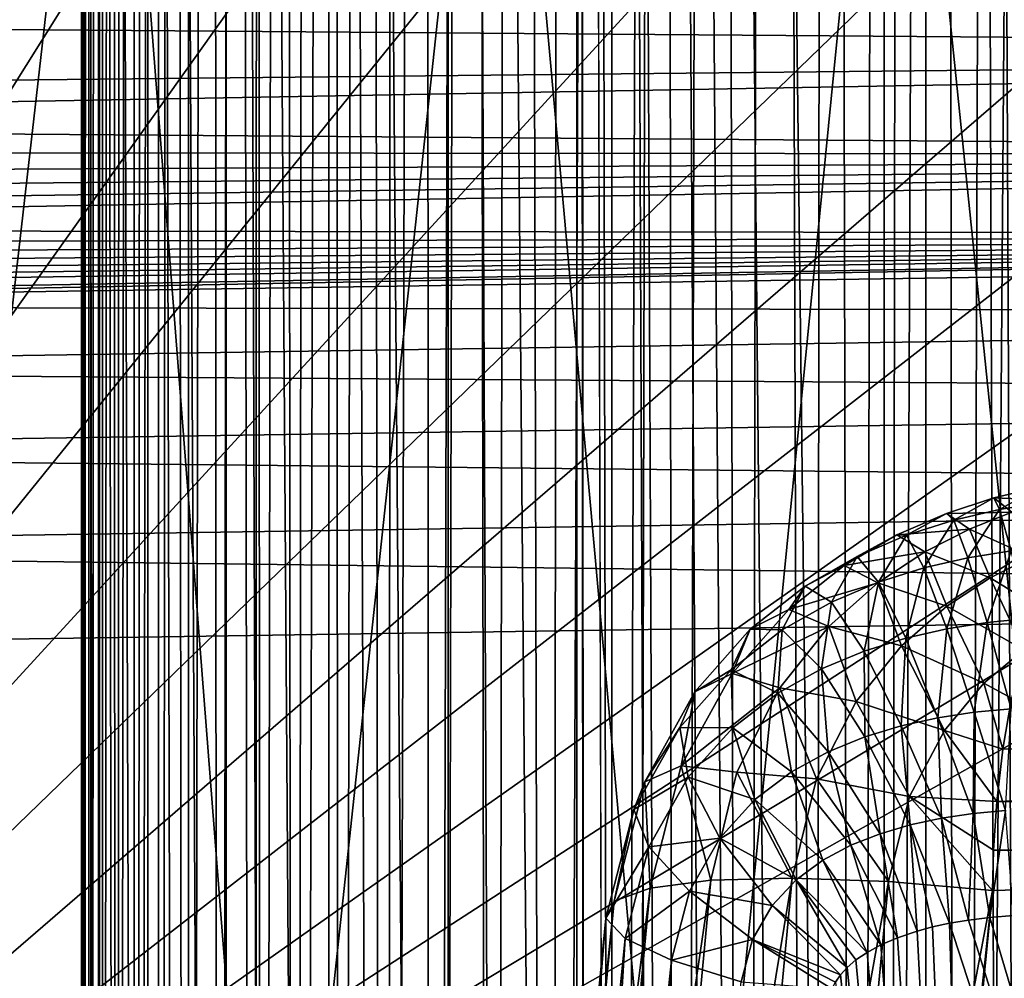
# Model space of a CAD drawing. Header units: metres. Extents: x -105 to 105, y -117 to 62.
# Tile 51 of 256: x -11.25 to -7.32, y -64.64 to -60.82. Entities that reach past the tile are written whole.
import ezdxf

# ---------------------------------------------------------------- set-up
doc = ezdxf.new("R2010")
doc.units = ezdxf.units.M
doc.layers.add('solid_509432_AD150_SW0001', color=7, linetype='CONTINUOUS')
doc.layers.add('solid_509432_AD150_SW0001_01', color=7, linetype='CONTINUOUS')

msp = doc.modelspace()

# ---------------------------------------------------------------- linework, layer by layer
at = {"layer": 'solid_509432_AD150_SW0001'}
for points in [[(-6.162486, 18.584642, 71.856262), (-7.637273, 18.06888, 71.843544), (-6.716792, -90.563103, 71.851799)], [(-7.637273, 18.06888, 71.843544), (-9.069048, 17.444565, 71.82859), (-7.796052, -90.288589, 71.84201)], [(-7.637273, 18.06888, 71.843544), (-7.796052, -90.288589, 71.84201), (-7.625625, -90.371964, 71.843658)], [(-7.637273, 18.06888, 71.843544), (-7.179524, -90.514778, 71.847786), (-6.716792, -90.563103, 71.851799)], [(-7.637273, 18.06888, 71.843544), (-7.271542, -90.4935, 71.846954), (-7.179524, -90.514778, 71.847786)], [(-7.637273, 18.06888, 71.843544), (-7.625625, -90.371964, 71.843658), (-7.271542, -90.4935, 71.846954)], [(-9.069048, 17.444565, 71.82859), (-8.032491, -90.140953, 71.839676), (-7.796052, -90.288589, 71.84201)], [(-9.069048, 17.444565, 71.82859), (-8.253333, -89.961456, 71.837425), (-8.032491, -90.140953, 71.839676)], [(-9.069048, 17.444565, 71.82859), (-8.383188, -89.831497, 71.836075), (-8.253333, -89.961456, 71.837425)], [(-9.069048, 17.444565, 71.82859), (-8.615558, -89.532524, 71.833603), (-8.383188, -89.831497, 71.836075)], [(-9.069048, 17.444565, 71.82859), (-8.663014, -89.456314, 71.833092), (-8.615558, -89.532524, 71.833603)], [(-9.069048, 17.444565, 71.82859), (-8.859094, -89.033203, 71.830948), (-8.663014, -89.456314, 71.833092)], [(-9.069048, 17.444565, 71.82859), (-9.022556, -28.755762, 71.829117), (-8.859094, -89.033203, 71.830948)], [(-11, -87.98613, 69.80143), (-11, -88.007729, 69.829247), (-11, -28.755762, 69.829247)], [(-10.983134, -88.007729, 70.088432), (-11, -28.755762, 69.829247), (-11, -88.007729, 69.829247)], [(-11, -87.964302, 69.773788), (-11, -87.98613, 69.80143), (-11, -28.755762, 69.829247)], [(-11, -28.756422, 69.773788), (-11, -87.964302, 69.773788), (-11, -28.755762, 69.829247)], [(-10.932821, -88.007729, 70.343254), (-11, -28.755762, 69.829247), (-10.983134, -88.007729, 70.088432)], [(-10.932821, -28.755762, 70.343254), (-11, -28.755762, 69.829247), (-10.932821, -88.007729, 70.343254)], [(-10.997703, -28.76214, 69.610558), (-11, -87.964302, 69.773788), (-11, -28.756422, 69.773788)], [(-10.997703, -28.76214, 69.610558), (-10.991376, -87.897545, 69.457626), (-11, -87.964302, 69.773788)], [(-10.997703, -28.76214, 69.610558), (-10.990538, -28.766846, 69.442619), (-10.991376, -87.897545, 69.457626)], [(-10.990538, -28.766846, 69.442619), (-10.978039, -28.770393, 69.269539), (-10.991376, -87.897545, 69.457626)], [(-10.978039, -28.770393, 69.269539), (-10.965504, -87.827225, 69.142151), (-10.991376, -87.897545, 69.457626)], [(-10.978039, -28.770393, 69.269539), (-10.960327, -28.773941, 69.096565), (-10.965504, -87.827225, 69.142151)], [(-10.960327, -28.773941, 69.096565), (-10.937472, -28.777678, 68.924431), (-10.965504, -87.827225, 69.142151)], [(-10.937472, -28.777678, 68.924431), (-10.92241, -87.753418, 68.828262), (-10.965504, -87.827225, 69.142151)], [(-10.937472, -28.777678, 68.924431), (-10.909707, -28.782272, 68.754356), (-10.92241, -87.753418, 68.828262)], [(-10.932821, -28.755762, 70.343254), (-10.932821, -88.007729, 70.343254), (-10.84991, -88.007736, 70.589401)], [(-10.932821, -28.755762, 70.343254), (-10.84991, -88.007736, 70.589401), (-10.735798, -88.007736, 70.822731)], [(-10.735798, -28.755762, 70.822731), (-10.932821, -28.755762, 70.343254), (-10.735798, -88.007736, 70.822731)], [(-10.735798, -28.755762, 70.822731), (-10.735798, -88.007736, 70.822731), (-10.592411, -88.007736, 71.039299)], [(-10.735798, -28.755762, 70.822731), (-10.592411, -88.007736, 71.039299), (-10.422166, -88.007736, 71.235466)], [(-10.422166, -28.755762, 71.235466), (-10.735798, -28.755762, 70.822731), (-10.422166, -88.007736, 71.235466)], [(-10.422166, -28.755762, 71.235466), (-10.422166, -88.007736, 71.235466), (-10.227936, -88.007736, 71.407906)], [(-10.422166, -28.755762, 71.235466), (-10.227936, -88.007736, 71.407906), (-10.012995, -88.007736, 71.553726)], [(-10.012995, -28.755762, 71.553726), (-10.422166, -28.755762, 71.235466), (-10.012995, -88.007736, 71.553726)], [(-10.012995, -28.755762, 71.553726), (-10.012995, -88.007736, 71.553726), (-9.78097, -88.007736, 71.670464)], [(-10.012995, -28.755762, 71.553726), (-9.78097, -88.007736, 71.670464), (-9.535771, -88.007729, 71.756149)], [(-9.535772, -28.755762, 71.756149), (-10.012995, -28.755762, 71.553726), (-9.535771, -88.007729, 71.756149)], [(-9.535772, -28.755762, 71.756149), (-9.022556, -88.007729, 71.829117), (-9.022556, -28.755762, 71.829117)], [(-9.535772, -28.755762, 71.756149), (-9.281538, -88.007729, 71.809334), (-9.022556, -88.007729, 71.829117)], [(-9.535772, -28.755762, 71.756149), (-9.535771, -88.007729, 71.756149), (-9.281538, -88.007729, 71.809334)], [(-9.022556, -28.755762, 71.829117), (-8.979357, -88.552269, 71.829605), (-8.859094, -89.033203, 71.830948)], [(-9.022556, -28.755762, 71.829117), (-8.982353, -88.533607, 71.829575), (-8.979357, -88.552269, 71.829605)], [(-9.022556, -28.755762, 71.829117), (-9.022556, -88.007729, 71.829117), (-8.982353, -88.533607, 71.829575)], [(-10.909707, -28.782272, 68.754356), (-10.877078, -28.78779, 68.586029), (-10.92241, -87.753418, 68.828262)], [(-10.877078, -28.78779, 68.586029), (-10.862163, -87.676422, 68.516846), (-10.92241, -87.753418, 68.828262)], [(-10.877078, -28.78779, 68.586029), (-10.839628, -28.794489, 68.419319), (-10.862163, -87.676422, 68.516846)], [(-10.839628, -28.794489, 68.419319), (-10.797236, -28.802361, 68.253609), (-10.862163, -87.676422, 68.516846)], [(-10.797236, -28.802361, 68.253609), (-10.78533, -87.596786, 68.210434), (-10.862163, -87.676422, 68.516846)], [(-10.797236, -28.802361, 68.253609), (-10.749823, -28.811451, 68.088715), (-10.78533, -87.596786, 68.210434)], [(-10.749823, -28.811451, 68.088715), (-10.697291, -28.821548, 67.924522), (-10.78533, -87.596786, 68.210434)], [(-10.697291, -28.821548, 67.924522), (-10.69065, -87.51268, 67.904892), (-10.78533, -87.596786, 68.210434)], [(-10.697291, -28.821548, 67.924522), (-10.639623, -28.832581, 67.7612), (-10.69065, -87.51268, 67.904892)], [(-10.639623, -28.832581, 67.7612), (-10.579709, -87.425575, 67.606133), (-10.69065, -87.51268, 67.904892)], [(-10.639623, -28.832581, 67.7612), (-10.563685, -28.84667, 67.56678), (-10.579709, -87.425575, 67.606133)], [(-10.563685, -28.84667, 67.56678), (-10.480515, -28.861237, 67.374588), (-10.579709, -87.425575, 67.606133)], [(-10.480515, -28.861237, 67.374588), (-10.45221, -87.335419, 67.31324), (-10.579709, -87.425575, 67.606133)], [(-10.480515, -28.861237, 67.374588), (-10.390444, -28.875849, 67.185493), (-10.45221, -87.335419, 67.31324)], [(-10.390444, -28.875849, 67.185493), (-10.308431, -87.242088, 67.027168), (-10.45221, -87.335419, 67.31324)], [(-10.390444, -28.875849, 67.185493), (-10.294936, -28.8895, 67.002213), (-10.308431, -87.242088, 67.027168)], [(-10.294936, -28.8895, 67.002213), (-10.287174, -87.228867, 66.987991), (-10.308431, -87.242088, 67.027168)], [(-10.294936, -28.8895, 67.002213), (-10.195883, -28.902655, 66.827408), (-10.287174, -87.228867, 66.987991)], [(-10.195883, -28.902655, 66.827408), (-10.148683, -87.145828, 66.748802), (-10.287174, -87.228867, 66.987991)], [(-10.195883, -28.902655, 66.827408), (-10.093887, -28.916323, 66.660934), (-10.148683, -87.145828, 66.748802)], [(-10.093887, -28.916323, 66.660934), (-9.987603, -28.933517, 66.499825), (-10.148683, -87.145828, 66.748802)], [(-9.987603, -28.933517, 66.499825), (-9.973404, -87.046692, 66.479156), (-10.148683, -87.145828, 66.748802)], [(-9.987603, -28.933517, 66.499825), (-9.874019, -28.953962, 66.339615), (-9.973404, -87.046692, 66.479156)], [(-9.874019, -28.953962, 66.339615), (-9.783034, -86.945, 66.219101), (-9.973404, -87.046692, 66.479156)], [(-9.874019, -28.953962, 66.339615), (-9.752504, -28.977489, 66.180084), (-9.783034, -86.945, 66.219101)], [(-9.752504, -28.977489, 66.180084), (-9.623236, -29.00375, 66.022125), (-9.783034, -86.945, 66.219101)], [(-9.623236, -29.00375, 66.022125), (-9.612576, -86.858078, 66.00959), (-9.783034, -86.945, 66.219101)], [(-9.623236, -29.00375, 66.022125), (-9.45259, -29.039515, 65.829742), (-9.612576, -86.858078, 66.00959)], [(-9.45259, -29.039515, 65.829742), (-9.578055, -86.840889, 65.969498), (-9.612576, -86.858078, 66.00959)], [(-9.45259, -29.039515, 65.829742), (-9.358994, -86.734741, 65.731171), (-9.578055, -86.840889, 65.969498)], [(-9.45259, -29.039515, 65.829742), (-9.272319, -29.078121, 65.643875), (-9.358994, -86.734741, 65.731171)], [(-9.272319, -29.078121, 65.643875), (-9.126554, -86.626823, 65.505043), (-9.358994, -86.734741, 65.731171)], [(-9.272319, -29.078121, 65.643875), (-9.08298, -29.119133, 65.46537), (-9.126554, -86.626823, 65.505043)], [(-9.08298, -29.119133, 65.46537), (-8.885308, -29.162195, 65.29512), (-9.126554, -86.626823, 65.505043)], [(-8.885308, -29.162195, 65.29512), (-8.881467, -86.517685, 65.291962), (-9.126554, -86.626823, 65.505043)], [(-8.885308, -29.162195, 65.29512), (-8.680075, -29.207123, 65.133842), (-8.881467, -86.517685, 65.291962)], [(-8.680075, -29.207123, 65.133842), (-8.809191, -86.486336, 65.233551), (-8.881467, -86.517685, 65.291962)], [(-8.680075, -29.207123, 65.133842), (-8.624594, -86.40786, 65.092743), (-8.809191, -86.486336, 65.233551)], [(-8.680075, -29.207123, 65.133842), (-8.467916, -29.253971, 64.982056), (-8.624594, -86.40786, 65.092743)], [(-8.467916, -29.253971, 64.982056), (-8.35702, -86.298004, 64.908279), (-8.624594, -86.40786, 65.092743)], [(-8.467916, -29.253971, 64.982056), (-8.249148, -29.302841, 64.839958), (-8.35702, -86.298004, 64.908279)], [(-8.249148, -29.302841, 64.839958), (-8.080031, -86.189171, 64.739365), (-8.35702, -86.298004, 64.908279)], [(-8.249148, -29.302841, 64.839958), (-8.024137, -29.353796, 64.707802), (-8.080031, -86.189171, 64.739365)], [(-8.024137, -29.353796, 64.707802), (-7.899791, -86.121033, 64.640457), (-8.080031, -86.189171, 64.739365)], [(-8.024137, -29.353796, 64.707802), (-7.793436, -29.406883, 64.585907), (-7.899791, -86.121033, 64.640457)], [(-7.793436, -29.406883, 64.585907), (-7.795234, -86.08252, 64.586807), (-7.899791, -86.121033, 64.640457)], [(-7.793436, -29.406883, 64.585907), (-7.5583, -29.462072, 64.474884), (-7.795234, -86.08252, 64.586807)], [(-7.5583, -29.462072, 64.474884), (-7.505126, -85.979546, 64.451538), (-7.795234, -86.08252, 64.586807)], [(-7.5583, -29.462072, 64.474884), (-7.32061, -29.51952, 64.375359), (-7.505126, -85.979546, 64.451538)], [(-7.32061, -29.51952, 64.375359), (-7.082852, -29.579576, 64.28791), (-7.505126, -85.979546, 64.451538)], [(-7.082852, -29.579576, 64.28791), (-7.076824, -85.839493, 64.285843), (-7.505126, -85.979546, 64.451538)], [(-16.325373, -54.725822, 7.327495), (-15.998724, -68.619629, 7.318941), (-8.54565, -55.127213, 7.123775)], [(-15.998724, -68.619629, 7.318941), (-7.993906, -55.852631, 7.109328), (-8.54565, -55.127213, 7.123775)], [(-15.998724, -68.619629, 7.318941), (-7.380745, -56.526978, 7.093272), (-7.993906, -55.852631, 7.109328)], [(-15.998724, -68.619629, 7.318941), (-6.71093, -57.145023, 7.075732), (-7.380745, -56.526978, 7.093272)], [(-15.998724, -68.619629, 7.318941), (-5.989578, -57.702053, 7.056843), (-6.71093, -57.145023, 7.075732)], [(-15.998724, -68.619629, 7.318941), (-5.222173, -58.193825, 7.036747), (-5.989578, -57.702053, 7.056843)], [(-15.998724, -68.619629, 7.318941), (-4.414609, -58.616539, 7.015601), (-5.222173, -58.193825, 7.036747)], [(-15.998724, -68.619629, 7.318941), (-3.573109, -58.966927, 6.993565), (-4.414609, -58.616539, 7.015601)], [(-11.851562, -66.981895, -9.024695), (-12.408239, -58.613285, -9.569453), (-10.894458, -58.615067, -10.720415)], [(-10.24135, -66.984253, -10.205976), (-11.851562, -66.981895, -9.024695), (-10.894458, -58.615067, -10.720415)], [(-10.24135, -66.984253, -10.205976), (-10.894458, -58.615067, -10.720415), (-9.342288, -58.616638, -11.681211)], [(-8.586032, -66.98629, -11.168526), (-10.24135, -66.984253, -10.205976), (-9.342288, -58.616638, -11.681211)], [(-8.586032, -66.98629, -11.168526), (-9.342288, -58.616638, -11.681211), (-7.758146, -58.617985, -12.460942)], [(-6.898316, -66.987991, -11.923645), (-8.586032, -66.98629, -11.168526), (-7.758146, -58.617985, -12.460942)], [(-6.898316, -66.987991, -11.923645), (-7.758146, -58.617985, -12.460942), (-6.148366, -58.619091, -13.069646)], [(-15.998724, -68.619629, 7.318941), (-2.704162, -59.242283, 6.970811), (-3.573109, -58.966927, 6.993565)], [(-15.998724, -68.619629, 7.318941), (-1.814456, -59.440495, 6.947513), (-2.704162, -59.242283, 6.970811)], [(-15.998724, -68.619629, 7.318941), (-0.910768, -59.560043, 6.923849), (-1.814456, -59.440495, 6.947513)], [(-15.998724, -68.619629, 7.318941), (0, -59.599998, 6.9), (-0.910768, -59.560043, 6.923849)], [(-15.704233, -61.885551, 12.939761), (0, -61.677151, 13.399657), (-15.525231, -61.911869, 12.993114)], [(-15.271584, -61.951393, 13.074856), (0, -61.677151, 13.399657), (-15.006102, -61.962112, 13.107326)], [(-15.010929, -62.216373, 13.438471), (-15.006102, -61.962112, 13.107326), (0, -61.989445, 13.83156)], [(-15.010929, -62.216373, 13.438471), (0, -61.989445, 13.83156), (0, -62.320679, 14.085726)], [(-15.012575, -62.547646, 13.692607), (-15.010929, -62.216373, 13.438471), (0, -62.320679, 14.085726)], [(-15.012575, -62.547646, 13.692607), (0, -62.320679, 14.085726), (0, -62.706406, 14.245499)], [(-15.010929, -62.933369, 13.852428), (-15.012575, -62.547646, 13.692607), (0, -62.706406, 14.245499)], [(-7.121795, -62.736012, -7.613208), (-7.357224, -62.727802, -7.969997), (-7.175, -62.68446, -8.059088)], [(-7.33474, -62.773285, -8.442561), (-7.175, -62.68446, -8.059088), (-7.357224, -62.727802, -7.969997)], [(-7.33474, -62.773285, -8.442561), (-7.156966, -62.744354, -8.525639), (-7.175, -62.68446, -8.059088)], [(-7.28501, -62.785076, -7.530925), (-7.546396, -62.789253, -7.873429), (-7.357224, -62.727802, -7.969997)], [(-7.517192, -62.81591, -8.353542), (-7.357224, -62.727802, -7.969997), (-7.546396, -62.789253, -7.873429)], [(-7.517192, -62.81591, -8.353542), (-7.33474, -62.773285, -8.442561), (-7.357224, -62.727802, -7.969997)], [(-7.121795, -62.736012, -7.613208), (-7.28501, -62.785076, -7.530925), (-7.357224, -62.727802, -7.969997)], [(-7.288649, -62.938961, -8.879542), (-7.156966, -62.744354, -8.525639), (-7.33474, -62.773285, -8.442561)], [(-7.28501, -62.785076, -7.530925), (-7.454766, -62.851685, -7.441892), (-7.546396, -62.789253, -7.873429)], [(-7.461193, -62.966465, -8.799144), (-7.33474, -62.773285, -8.442561), (-7.517192, -62.81591, -8.353542)], [(-7.461193, -62.966465, -8.799144), (-7.288649, -62.938961, -8.879542), (-7.33474, -62.773285, -8.442561)], [(-7.206428, -62.963867, -7.115454), (-7.454766, -62.851685, -7.441892), (-7.28501, -62.785076, -7.530925)], [(-7.454766, -62.851685, -7.441892), (-7.744763, -62.875473, -7.767633), (-7.546396, -62.789253, -7.873429)], [(-7.706023, -62.876297, -8.257359), (-7.546396, -62.789253, -7.873429), (-7.744763, -62.875473, -7.767633)], [(-7.706023, -62.876297, -8.257359), (-7.517192, -62.81591, -8.353542), (-7.546396, -62.789253, -7.873429)], [(-7.63729, -63.006859, -8.713509), (-7.517192, -62.81591, -8.353542), (-7.706023, -62.876297, -8.257359)], [(-7.63729, -63.006859, -8.713509), (-7.461193, -62.966465, -8.799144), (-7.517192, -62.81591, -8.353542)], [(-7.454766, -62.851685, -7.441892), (-7.632745, -62.942223, -7.344663), (-7.744763, -62.875473, -7.767633)], [(-7.372056, -63.046509, -7.02544), (-7.632745, -62.942223, -7.344663), (-7.454766, -62.851685, -7.441892)], [(-7.206428, -62.963867, -7.115454), (-7.372056, -63.046509, -7.02544), (-7.454766, -62.851685, -7.441892)], [(-7.632745, -62.942223, -7.344663), (-7.954533, -62.997398, -7.650455), (-7.744763, -62.875473, -7.767633)], [(-7.903336, -62.960922, -8.152357), (-7.744763, -62.875473, -7.767633), (-7.954533, -62.997398, -7.650455)], [(-7.903336, -62.960922, -8.152357), (-7.706023, -62.876297, -8.257359), (-7.744763, -62.875473, -7.767633)], [(-7.818318, -63.063812, -8.621622), (-7.706023, -62.876297, -8.257359), (-7.903336, -62.960922, -8.152357)], [(-7.818318, -63.063812, -8.621622), (-7.63729, -63.006859, -8.713509), (-7.706023, -62.876297, -8.257359)], [(-15.010929, -62.933369, 13.852428), (0, -63.120411, 14.3), (-15.006102, -63.347279, 13.907051)], [(-7.632745, -62.942223, -7.344663), (-7.820157, -63.066696, -7.237659), (-7.954533, -62.997398, -7.650455)], [(-7.545692, -63.159885, -6.92674), (-7.820157, -63.066696, -7.237659), (-7.632745, -62.942223, -7.344663)], [(-7.372056, -63.046509, -7.02544), (-7.545692, -63.159885, -6.92674), (-7.632745, -62.942223, -7.344663)], [(-7.38366, -63.22514, -9.178762), (-7.288649, -62.938961, -8.879542), (-7.461193, -62.966465, -8.799144)], [(-7.38366, -63.22514, -9.178762), (-7.223076, -63.20948, -9.250197), (-7.288649, -62.938961, -8.879542)], [(-8.111178, -63.080406, -8.036501), (-7.903336, -62.960922, -8.152357), (-7.954533, -62.997398, -7.650455)], [(-8.005987, -63.143169, -8.522099), (-7.903336, -62.960922, -8.152357), (-8.111178, -63.080406, -8.036501)], [(-8.005987, -63.143169, -8.522099), (-7.818318, -63.063812, -8.621622), (-7.903336, -62.960922, -8.152357)], [(-7.545443, -63.250381, -9.103698), (-7.461193, -62.966465, -8.799144), (-7.63729, -63.006859, -8.713509)], [(-7.545443, -63.250381, -9.103698), (-7.38366, -63.22514, -9.178762), (-7.461193, -62.966465, -8.799144)], [(-7.206428, -62.963867, -7.115454), (-7.18078, -63.164116, -6.850239), (-7.372056, -63.046509, -7.02544)], [(-7.820157, -63.066696, -7.237659), (-8.175981, -63.172848, -7.519993), (-7.954533, -62.997398, -7.650455)], [(-8.111178, -63.080406, -8.036501), (-7.954533, -62.997398, -7.650455), (-8.175981, -63.172848, -7.519993)], [(-7.709054, -63.287182, -9.024521), (-7.63729, -63.006859, -8.713509), (-7.818318, -63.063812, -8.621622)], [(-7.709054, -63.287182, -9.024521), (-7.545443, -63.250381, -9.103698), (-7.63729, -63.006859, -8.713509)], [(-7.875365, -63.338577, -8.940542), (-7.818318, -63.063812, -8.621622), (-8.005987, -63.143169, -8.522099)], [(-7.875365, -63.338577, -8.940542), (-7.709054, -63.287182, -9.024521), (-7.818318, -63.063812, -8.621622)], [(-7.372056, -63.046509, -7.02544), (-7.23813, -63.333557, -6.688704), (-7.545692, -63.159885, -6.92674)], [(-7.372056, -63.046509, -7.02544), (-7.18078, -63.164116, -6.850239), (-7.23813, -63.333557, -6.688704)], [(-8.329715, -63.252052, -7.908004), (-8.111178, -63.080406, -8.036501), (-8.175981, -63.172848, -7.519993)], [(-8.20194, -63.254482, -8.413222), (-8.111178, -63.080406, -8.036501), (-8.329715, -63.252052, -7.908004)], [(-8.20194, -63.254482, -8.413222), (-8.005987, -63.143169, -8.522099), (-8.111178, -63.080406, -8.036501)], [(-7.820157, -63.066696, -7.237659), (-8.015799, -63.240509, -7.119944), (-8.175981, -63.172848, -7.519993)], [(-7.726458, -63.317978, -6.81841), (-8.015799, -63.240509, -7.119944), (-7.820157, -63.066696, -7.237659)], [(-7.545692, -63.159885, -6.92674), (-7.726458, -63.317978, -6.81841), (-7.820157, -63.066696, -7.237659)], [(0, -63.120411, 14.3), (0, -86.724808, 14.3), (-15.006102, -63.347279, 13.907051)], [(-8.015799, -63.240509, -7.119944), (-8.401854, -63.428913, -7.377141), (-8.175981, -63.172848, -7.519993)], [(-8.329715, -63.252052, -7.908004), (-8.175981, -63.172848, -7.519993), (-8.401854, -63.428913, -7.377141)], [(-8.045483, -63.409367, -8.850793), (-8.005987, -63.143169, -8.522099), (-8.20194, -63.254482, -8.413222)], [(-8.045483, -63.409367, -8.850793), (-7.875365, -63.338577, -8.940542), (-8.005987, -63.143169, -8.522099)], [(-7.396877, -63.467556, -6.594495), (-7.726458, -63.317978, -6.81841), (-7.545692, -63.159885, -6.92674)], [(-7.396877, -63.467556, -6.594495), (-7.545692, -63.159885, -6.92674), (-7.23813, -63.333557, -6.688704)], [(-7.28857, -63.568771, -9.467175), (-7.223076, -63.20948, -9.250197), (-7.38366, -63.22514, -9.178762)], [(-8.551795, -63.502148, -7.767798), (-8.329715, -63.252052, -7.908004), (-8.401854, -63.428913, -7.377141)], [(-8.406099, -63.4133, -8.293521), (-8.329715, -63.252052, -7.908004), (-8.551795, -63.502148, -7.767798)], [(-8.406099, -63.4133, -8.293521), (-8.20194, -63.254482, -8.413222), (-8.329715, -63.252052, -7.908004)], [(-8.220419, -63.507359, -8.754065), (-8.20194, -63.254482, -8.413222), (-8.406099, -63.4133, -8.293521)], [(-8.015799, -63.240509, -7.119944), (-8.211298, -63.48513, -6.99353), (-8.401854, -63.428913, -7.377141)], [(-8.220419, -63.507359, -8.754065), (-8.045483, -63.409367, -8.850793), (-8.20194, -63.254482, -8.413222)], [(-7.907058, -63.54068, -6.702096), (-8.211298, -63.48513, -6.99353), (-8.015799, -63.240509, -7.119944)], [(-7.726458, -63.317978, -6.81841), (-7.907058, -63.54068, -6.702096), (-8.015799, -63.240509, -7.119944)], [(-7.581552, -63.605019, -9.334755), (-7.545443, -63.250381, -9.103698), (-7.709054, -63.287182, -9.024521)], [(-7.581552, -63.605019, -9.334755), (-7.435301, -63.582722, -9.402207), (-7.545443, -63.250381, -9.103698)], [(-7.435301, -63.582722, -9.402207), (-7.38366, -63.22514, -9.178762), (-7.545443, -63.250381, -9.103698)], [(-7.435301, -63.582722, -9.402207), (-7.28857, -63.568771, -9.467175), (-7.38366, -63.22514, -9.178762)], [(-7.727425, -63.637119, -9.264656), (-7.709054, -63.287182, -9.024521), (-7.875365, -63.338577, -8.940542)], [(-7.727425, -63.637119, -9.264656), (-7.581552, -63.605019, -9.334755), (-7.709054, -63.287182, -9.024521)], [(-7.873143, -63.681221, -9.191637), (-7.875365, -63.338577, -8.940542), (-8.045483, -63.409367, -8.850793)], [(-7.554861, -63.656372, -6.49362), (-7.907058, -63.54068, -6.702096), (-7.726458, -63.317978, -6.81841)], [(-7.873143, -63.681221, -9.191637), (-7.727425, -63.637119, -9.264656), (-7.875365, -63.338577, -8.940542)], [(-7.396877, -63.467556, -6.594495), (-7.554861, -63.656372, -6.49362), (-7.726458, -63.317978, -6.81841)], [(-7.396877, -63.467556, -6.594495), (-7.23813, -63.333557, -6.688704), (-7.286204, -63.526531, -6.543721)], [(0, -86.724808, 14.3), (-14.781674, -73.985245, 13.912929), (-15.006102, -63.347279, 13.907051)], [(-8.611804, -63.64323, -8.163974), (-8.406099, -63.4133, -8.293521), (-8.551795, -63.502148, -7.767798)], [(-8.39975, -63.645233, -8.649369), (-8.406099, -63.4133, -8.293521), (-8.611804, -63.64323, -8.163974)], [(-8.39975, -63.645233, -8.649369), (-8.220419, -63.507359, -8.754065), (-8.406099, -63.4133, -8.293521)], [(-8.019037, -63.740746, -9.115271), (-8.045483, -63.409367, -8.850793), (-8.220419, -63.507359, -8.754065)], [(-8.019037, -63.740746, -9.115271), (-7.873143, -63.681221, -9.191637), (-8.045483, -63.409367, -8.850793)], [(-8.211298, -63.48513, -6.99353), (-8.6054, -63.797073, -7.232119), (-8.401854, -63.428913, -7.377141)], [(-8.551795, -63.502148, -7.767798), (-8.401854, -63.428913, -7.377141), (-8.6054, -63.797073, -7.232119)], [(-8.211298, -63.48513, -6.99353), (-8.383007, -63.822403, -6.868078), (-8.6054, -63.797073, -7.232119)], [(-8.065973, -63.84885, -6.586496), (-8.383007, -63.822403, -6.868078), (-8.211298, -63.48513, -6.99353)], [(-7.907058, -63.54068, -6.702096), (-8.065973, -63.84885, -6.586496), (-8.211298, -63.48513, -6.99353)], [(-7.396877, -63.467556, -6.594495), (-7.321951, -63.730469, -6.425091), (-7.554861, -63.656372, -6.49362)], [(-7.396877, -63.467556, -6.594495), (-7.286204, -63.526531, -6.543721), (-7.321951, -63.730469, -6.425091)], [(-8.751338, -63.861256, -7.625873), (-8.551795, -63.502148, -7.767798), (-8.6054, -63.797073, -7.232119)], [(-8.611804, -63.64323, -8.163974), (-8.551795, -63.502148, -7.767798), (-8.751338, -63.861256, -7.625873)], [(-8.165314, -63.821201, -9.035), (-8.220419, -63.507359, -8.754065), (-8.39975, -63.645233, -8.649369)], [(-8.165314, -63.821201, -9.035), (-8.019037, -63.740746, -9.115271), (-8.220419, -63.507359, -8.754065)], [(-7.693985, -63.918987, -6.393342), (-8.065973, -63.84885, -6.586496), (-7.907058, -63.54068, -6.702096)], [(-7.554861, -63.656372, -6.49362), (-7.693985, -63.918987, -6.393342), (-7.907058, -63.54068, -6.702096)], [(-7.310483, -63.974518, -9.591071), (-7.28857, -63.568771, -9.467175), (-7.435301, -63.582722, -9.402207)], [(-7.566974, -64.005379, -9.476028), (-7.581552, -63.605019, -9.334755), (-7.727425, -63.637119, -9.264656)], [(-7.439932, -63.9865, -9.534126), (-7.435301, -63.582722, -9.402207), (-7.581552, -63.605019, -9.334755)], [(-7.566974, -64.005379, -9.476028), (-7.439932, -63.9865, -9.534126), (-7.581552, -63.605019, -9.334755)], [(-7.439932, -63.9865, -9.534126), (-7.310483, -63.974518, -9.591071), (-7.435301, -63.582722, -9.402207)], [(-8.795369, -63.97168, -8.033708), (-8.611804, -63.64323, -8.163974), (-8.751338, -63.861256, -7.625873)], [(-8.57765, -63.842209, -8.53774), (-8.611804, -63.64323, -8.163974), (-8.795369, -63.97168, -8.033708)], [(-8.57765, -63.842209, -8.53774), (-8.39975, -63.645233, -8.649369), (-8.611804, -63.64323, -8.163974)], [(-8.311113, -63.931496, -8.950462), (-8.39975, -63.645233, -8.649369), (-8.57765, -63.842209, -8.53774)], [(-8.311113, -63.931496, -8.950462), (-8.165314, -63.821201, -9.035), (-8.39975, -63.645233, -8.649369)], [(-7.691107, -64.032005, -9.416986), (-7.727425, -63.637119, -9.264656), (-7.873143, -63.681221, -9.191637)], [(-7.691107, -64.032005, -9.416986), (-7.566974, -64.005379, -9.476028), (-7.727425, -63.637119, -9.264656)], [(-7.811808, -64.067596, -9.357206), (-7.873143, -63.681221, -9.191637), (-8.019037, -63.740746, -9.115271)], [(-7.811808, -64.067596, -9.357206), (-7.691107, -64.032005, -9.416986), (-7.873143, -63.681221, -9.191637)], [(-7.554861, -63.656372, -6.49362), (-7.346052, -63.939861, -6.333468), (-7.693985, -63.918987, -6.393342)], [(-7.554861, -63.656372, -6.49362), (-7.321951, -63.730469, -6.425091), (-7.346052, -63.939861, -6.333468)], [(-7.928515, -64.113953, -9.296887), (-8.019037, -63.740746, -9.115271), (-8.165314, -63.821201, -9.035)], [(-7.928515, -64.113953, -9.296887), (-7.811808, -64.067596, -9.357206), (-8.019037, -63.740746, -9.115271)], [(-8.751338, -63.861256, -7.625873), (-8.6054, -63.797073, -7.232119), (-8.730223, -64.285187, -7.112715)], [(-8.6054, -63.797073, -7.232119), (-8.487559, -64.253677, -6.765467), (-8.730223, -64.285187, -7.112715)], [(-8.383007, -63.822403, -6.868078), (-8.487559, -64.253677, -6.765467), (-8.6054, -63.797073, -7.232119)], [(-8.734389, -64.12056, -8.426872), (-8.57765, -63.842209, -8.53774), (-8.795369, -63.97168, -8.033708)], [(-8.45174, -64.08506, -8.86275), (-8.57765, -63.842209, -8.53774), (-8.734389, -64.12056, -8.426872)], [(-8.45174, -64.08506, -8.86275), (-8.311113, -63.931496, -8.950462), (-8.57765, -63.842209, -8.53774)], [(-8.383007, -63.822403, -6.868078), (-8.162607, -64.244652, -6.492001), (-8.487559, -64.253677, -6.765467)], [(-8.065973, -63.84885, -6.586496), (-8.162607, -64.244652, -6.492001), (-8.383007, -63.822403, -6.868078)], [(-8.040508, -64.173897, -9.236224), (-8.165314, -63.821201, -9.035), (-8.311113, -63.931496, -8.950462)], [(-8.040508, -64.173897, -9.236224), (-7.928515, -64.113953, -9.296887), (-8.165314, -63.821201, -9.035)], [(-8.065973, -63.84885, -6.586496), (-7.778271, -64.258743, -6.311593), (-8.162607, -64.244652, -6.492001)], [(-7.693985, -63.918987, -6.393342), (-7.778271, -64.258743, -6.311593), (-8.065973, -63.84885, -6.586496)], [(-8.751338, -63.861256, -7.625873), (-8.730223, -64.285187, -7.112715), (-8.87349, -64.336967, -7.509267)], [(-8.795369, -63.97168, -8.033708), (-8.751338, -63.861256, -7.625873), (-8.87349, -64.336967, -7.509267)], [(-7.693985, -63.918987, -6.393342), (-7.36208, -64.294922, -6.236982), (-7.778271, -64.258743, -6.311593)], [(-7.693985, -63.918987, -6.393342), (-7.358112, -64.133133, -6.272357), (-7.36208, -64.294922, -6.236982)], [(-7.693985, -63.918987, -6.393342), (-7.346052, -63.939861, -6.333468), (-7.358112, -64.133133, -6.272357)], [(-8.14644, -64.251907, -9.175578), (-8.311113, -63.931496, -8.950462), (-8.45174, -64.08506, -8.86275)], [(-8.14644, -64.251907, -9.175578), (-8.040508, -64.173897, -9.236224), (-8.311113, -63.931496, -8.950462)], [(-8.795369, -63.97168, -8.033708), (-8.87349, -64.336967, -7.509267), (-8.907263, -64.405357, -7.927168)], [(-8.734389, -64.12056, -8.426872), (-8.795369, -63.97168, -8.033708), (-8.907263, -64.405357, -7.927168)], [(-7.691107, -64.032005, -9.416986), (-7.534043, -64.425095, -9.503532), (-7.566974, -64.005379, -9.476028)], [(-7.566974, -64.005379, -9.476028), (-7.458007, -64.412148, -9.538418), (-7.439932, -63.9865, -9.534126)], [(-7.566974, -64.005379, -9.476028), (-7.534043, -64.425095, -9.503532), (-7.458007, -64.412148, -9.538418)], [(-7.439932, -63.9865, -9.534126), (-7.458007, -64.412148, -9.538418), (-7.373294, -64.401535, -9.57624)], [(-7.439932, -63.9865, -9.534126), (-7.373294, -64.401535, -9.57624), (-7.310483, -63.974518, -9.591071)], [(-7.310483, -63.974518, -9.591071), (-7.373294, -64.401535, -9.57624), (-7.278975, -64.393806, -9.617137)], [(-7.811808, -64.067596, -9.357206), (-7.663154, -64.456314, -9.442039), (-7.691107, -64.032005, -9.416986)], [(-7.691107, -64.032005, -9.416986), (-7.663154, -64.456314, -9.442039), (-7.60219, -64.439941, -9.471452)], [(-7.691107, -64.032005, -9.416986), (-7.60219, -64.439941, -9.471452), (-7.534043, -64.425095, -9.503532)], [(-8.572697, -64.297394, -8.777654), (-8.45174, -64.08506, -8.86275), (-8.734389, -64.12056, -8.426872)], [(-8.242951, -64.354668, -9.116092), (-8.45174, -64.08506, -8.86275), (-8.572697, -64.297394, -8.777654)], [(-8.242951, -64.354668, -9.116092), (-8.14644, -64.251907, -9.175578), (-8.45174, -64.08506, -8.86275)], [(-7.928515, -64.113953, -9.296887), (-7.742507, -64.483025, -9.402619), (-7.811808, -64.067596, -9.357206)], [(-7.811808, -64.067596, -9.357206), (-7.742507, -64.483025, -9.402619), (-7.663154, -64.456314, -9.442039)], [(-8.734389, -64.12056, -8.426872), (-8.907263, -64.405357, -7.927168), (-8.82916, -64.485542, -8.33696)], [(-8.572697, -64.297394, -8.777654), (-8.734389, -64.12056, -8.426872), (-8.82916, -64.485542, -8.33696)], [(-8.040508, -64.173897, -9.236224), (-7.80879, -64.51162, -9.36852), (-7.928515, -64.113953, -9.296887)], [(-7.928515, -64.113953, -9.296887), (-7.80879, -64.51162, -9.36852), (-7.742507, -64.483025, -9.402619)], [(-7.794856, -68.751976, -5.46259), (0, -64.102135, -6.075218), (0, -68.547859, -5.291317)], [(-3.68104, -64.198532, -6.1561), (0, -64.102135, -6.075218), (-7.794856, -68.751976, -5.46259)], [(-7.358112, -64.133133, -6.272357), (0, -64.102135, -6.075218), (-3.68104, -64.198532, -6.1561)], [(-7.358112, -64.133133, -6.272357), (-3.68104, -64.198532, -6.1561), (-7.36208, -64.294922, -6.236982)], [(-8.14644, -64.251907, -9.175578), (-7.863479, -64.541359, -9.339365), (-8.040508, -64.173897, -9.236224)], [(-8.040508, -64.173897, -9.236224), (-7.863479, -64.541359, -9.339365), (-7.80879, -64.51162, -9.36852)], [(-3.68104, -64.198532, -6.1561), (-7.794856, -68.751976, -5.46259), (-7.36208, -64.294922, -6.236982)], [(-8.487559, -64.253677, -6.765467), (-8.909997, -68.753586, -5.967673), (-9.154867, -68.793152, -6.303758)], [(-8.730223, -64.285187, -7.112715), (-8.487559, -64.253677, -6.765467), (-9.154867, -68.793152, -6.303758)], [(-8.162607, -64.244652, -6.492001), (-8.586259, -68.732826, -5.704516), (-8.909997, -68.753586, -5.967673)], [(-8.487559, -64.253677, -6.765467), (-8.162607, -64.244652, -6.492001), (-8.909997, -68.753586, -5.967673)], [(-8.162607, -64.244652, -6.492001), (-7.778271, -64.258743, -6.311593), (-8.586259, -68.732826, -5.704516)], [(-7.778271, -64.258743, -6.311593), (-8.205737, -68.732277, -5.532241), (-8.586259, -68.732826, -5.704516)], [(-8.242951, -64.354668, -9.116092), (-7.943081, -64.601776, -9.294442), (-8.14644, -64.251907, -9.175578)], [(-7.778271, -64.258743, -6.311593), (-7.36208, -64.294922, -6.236982), (-8.205737, -68.732277, -5.532241)], [(-8.14644, -64.251907, -9.175578), (-7.943081, -64.601776, -9.294442), (-7.90786, -64.571602, -9.314792)], [(-8.14644, -64.251907, -9.175578), (-7.90786, -64.571602, -9.314792), (-7.863479, -64.541359, -9.339365)], [(-8.730223, -64.285187, -7.112715), (-9.154867, -68.793152, -6.303758), (-9.304176, -68.848839, -6.689815)], [(-8.87349, -64.336967, -7.509267), (-8.730223, -64.285187, -7.112715), (-9.304176, -68.848839, -6.689815)], [(-8.572697, -64.297394, -8.777654), (-8.82916, -64.485542, -8.33696), (-8.644687, -64.571869, -8.709757)], [(-8.32169, -64.489731, -9.061324), (-8.572697, -64.297394, -8.777654), (-8.644687, -64.571869, -8.709757)], [(-8.32169, -64.489731, -9.061324), (-8.242951, -64.354668, -9.116092), (-8.572697, -64.297394, -8.777654)], [(-8.205737, -68.732277, -5.532241), (-7.36208, -64.294922, -6.236982), (-7.59204, -66.433495, -5.866007)], [(-7.794856, -68.751976, -5.46259), (-7.59204, -66.433495, -5.866007), (-7.36208, -64.294922, -6.236982)], [(-8.87349, -64.336967, -7.509267), (-9.304176, -68.848839, -6.689815), (-9.347788, -68.916817, -7.099557)], [(-8.907263, -64.405357, -7.927168), (-8.87349, -64.336967, -7.509267), (-9.347788, -68.916817, -7.099557)], [(-8.32169, -64.489731, -9.061324), (-7.97017, -64.631294, -9.27798), (-8.242951, -64.354668, -9.116092)], [(-8.242951, -64.354668, -9.116092), (-7.97017, -64.631294, -9.27798), (-7.943081, -64.601776, -9.294442)], [(-7.278975, -64.393806, -9.617137), (-7.373294, -64.401535, -9.57624), (-5.580221, -70.429649, -9.4781)], [(-8.907263, -64.405357, -7.927168), (-9.347788, -68.916817, -7.099557), (-9.282742, -68.992493, -7.505101)], [(-8.82916, -64.485542, -8.33696), (-8.907263, -64.405357, -7.927168), (-9.282742, -68.992493, -7.505101)], [(-7.60219, -64.439941, -9.471452), (-7.663154, -64.456314, -9.442039), (-7.355093, -70.447685, -8.838668)], [(-7.534043, -64.425095, -9.503532), (-7.60219, -64.439941, -9.471452), (-7.355093, -70.447685, -8.838668)], [(-7.458007, -64.412148, -9.538418), (-7.534043, -64.425095, -9.503532), (-5.580221, -70.429649, -9.4781)], [(-7.534043, -64.425095, -9.503532), (-7.355093, -70.447685, -8.838668), (-5.580221, -70.429649, -9.4781)], [(-7.373294, -64.401535, -9.57624), (-7.458007, -64.412148, -9.538418), (-5.580221, -70.429649, -9.4781)], [(-7.663154, -64.456314, -9.442039), (-7.742507, -64.483025, -9.402619), (-7.355093, -70.447685, -8.838668)], [(-8.82916, -64.485542, -8.33696), (-9.282742, -68.992493, -7.505101), (-9.113459, -69.070694, -7.878814)], [(-8.644687, -64.571869, -8.709757), (-8.82916, -64.485542, -8.33696), (-9.113459, -69.070694, -7.878814)], [(-8.32169, -64.489731, -9.061324), (-8.644687, -64.571869, -8.709757), (-8.366848, -64.658257, -9.019278)], [(-8.32169, -64.489731, -9.061324), (-8.366848, -64.658257, -9.019278), (-8.00426, -64.686852, -9.255033)], [(-8.32169, -64.489731, -9.061324), (-8.00426, -64.686852, -9.255033), (-7.990189, -64.659737, -9.265002)], [(-8.32169, -64.489731, -9.061324), (-7.990189, -64.659737, -9.265002), (-7.97017, -64.631294, -9.27798)], [(-7.80879, -64.51162, -9.36852), (-7.863479, -64.541359, -9.339365), (-7.355093, -70.447685, -8.838668)], [(-7.742507, -64.483025, -9.402619), (-7.80879, -64.51162, -9.36852), (-7.355093, -70.447685, -8.838668)], [(-7.863479, -64.541359, -9.339365), (-7.90786, -64.571602, -9.314792), (-7.355093, -70.447685, -8.838668)], [(-8.644687, -64.571869, -8.709757), (-9.113459, -69.070694, -7.878814), (-8.851469, -69.146088, -8.195224)], [(-8.366848, -64.658257, -9.019278), (-8.644687, -64.571869, -8.709757), (-8.851469, -69.146088, -8.195224)], [(-7.90786, -64.571602, -9.314792), (-7.943081, -64.601776, -9.294442), (-7.355093, -70.447685, -8.838668)], [(-7.97017, -64.631294, -9.27798), (-7.990189, -64.659737, -9.265002), (-7.355093, -70.447685, -8.838668)], [(-7.943081, -64.601776, -9.294442), (-7.97017, -64.631294, -9.27798), (-7.355093, -70.447685, -8.838668)]]:
    msp.add_3dface(points, dxfattribs=at)
at = {"layer": 'solid_509432_AD150_SW0001_01'}
for points in [[(-18.733534, -55.793129, 17.200001), (-18.587837, -75.340057, 17.200001), (18.747355, -54.341576, 17.200001)], [(-18.587837, -75.340057, 17.200001), (18.588333, -75.235542, 17.200001), (18.747355, -54.341576, 17.200001)], [(-15.998724, -68.619629, 7.318941), (0, -68.200684, 6.9), (0, -59.599998, 6.9)], [(-16.37838, -60.819286, 12.071628), (0, -60.463192, 12.468125), (0, -60.945362, 12.667843)], [(-16.37838, -60.819286, 12.071628), (-16.374044, -60.665977, 12.027914), (0, -60.463192, 12.468125)], [(-16.39274, -61.112255, 12.194313), (-16.37838, -60.819286, 12.071628), (0, -60.945362, 12.667843)], [(-16.395758, -61.237694, 12.264944), (0, -60.945362, 12.667843), (0, -61.359406, 12.985555)], [(-16.395758, -61.237694, 12.264944), (-16.39274, -61.112255, 12.194313), (0, -60.945362, 12.667843)], [(-16.38726, -61.346592, 12.336929), (-16.395758, -61.237694, 12.264944), (0, -61.359406, 12.985555)], [(-16.367071, -61.44072, 12.408402), (-16.38726, -61.346592, 12.336929), (0, -61.359406, 12.985555)], [(-16.335546, -61.522163, 12.478325), (-16.367071, -61.44072, 12.408402), (0, -61.359406, 12.985555)], [(-16.292942, -61.593319, 12.546607), (-16.335546, -61.522163, 12.478325), (0, -61.359406, 12.985555)], [(-16.238394, -61.656441, 12.613825), (-16.292942, -61.593319, 12.546607), (0, -61.359406, 12.985555)], [(-16.238394, -61.656441, 12.613825), (0, -61.359406, 12.985555), (0, -61.677151, 13.399657)], [(-16.170252, -61.713276, 12.680732), (-16.238394, -61.656441, 12.613825), (0, -61.677151, 13.399657)], [(-16.085949, -61.764721, 12.74763), (-16.170252, -61.713276, 12.680732), (0, -61.677151, 13.399657)], [(-15.982208, -61.810963, 12.81416), (-16.085949, -61.764721, 12.74763), (0, -61.677151, 13.399657)], [(-15.855954, -61.851555, 12.879016), (-15.982208, -61.810963, 12.81416), (0, -61.677151, 13.399657)], [(-15.704233, -61.885551, 12.939761), (-15.855954, -61.851555, 12.879016), (0, -61.677151, 13.399657)], [(-15.271584, -61.951393, 13.074856), (-15.525231, -61.911869, 12.993114), (0, -61.677151, 13.399657)], [(-15.006102, -61.962112, 13.107326), (0, -61.677151, 13.399657), (0, -61.735245, 13.500274)], [(0, -61.989445, 13.83156), (-15.006102, -61.962112, 13.107326), (0, -61.735245, 13.500274)], [(-15.010929, -62.933369, 13.852428), (0, -62.706406, 14.245499), (0, -63.120411, 14.3)], [(-7.321951, -63.730469, -6.425091), (-7.286204, -63.526531, -6.543721), (0, -63.657349, -6.208368)], [(-7.346052, -63.939861, -6.333468), (0, -63.657349, -6.208368), (0, -64.102135, -6.075218)], [(-7.346052, -63.939861, -6.333468), (-7.321951, -63.730469, -6.425091), (0, -63.657349, -6.208368)], [(-7.358112, -64.133133, -6.272357), (-7.346052, -63.939861, -6.333468), (0, -64.102135, -6.075218)]]:
    msp.add_3dface(points, dxfattribs=at)

doc.saveas('drawing.dxf')
